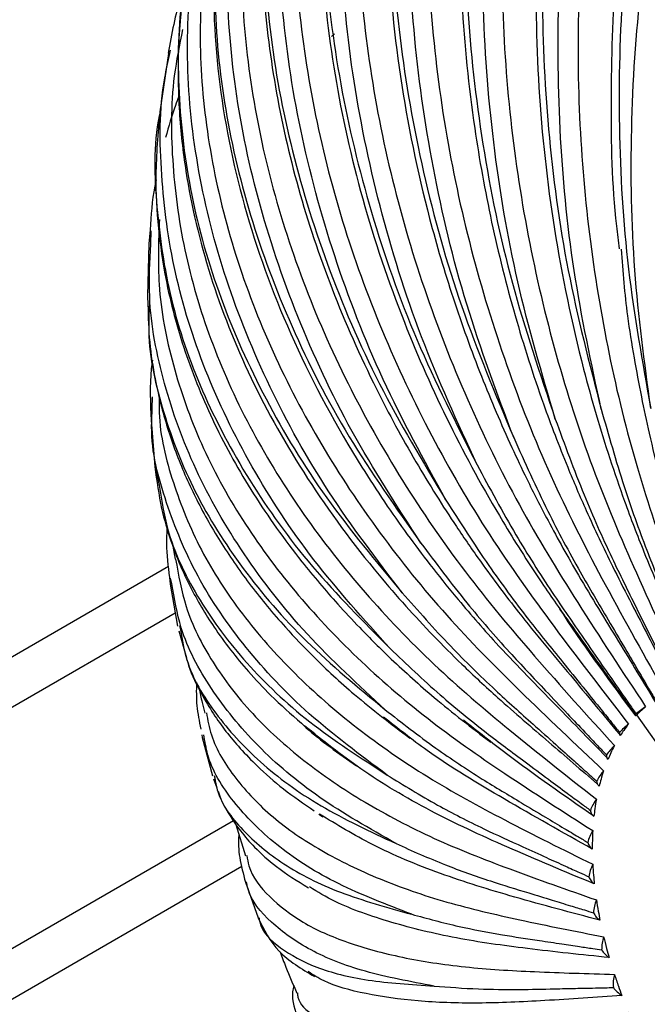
# Paper-space layout '_Isométrica' of a CAD drawing. Header units: millimetres. Extents: x -1033 to 124, y -743 to 515.
# Tile 20 of 44: x -858 to -820, y -506 to -446. Entities that reach past the tile are written whole.
import ezdxf

# ---------------------------------------------------------------- set-up
doc = ezdxf.new("R2010")
doc.units = ezdxf.units.MM

psp = doc.layouts.new('_Isométrica')

# ---------------------------------------------------------------- linework, layer by layer
at = {"color": 7, "linetype": 'Continuous', "lineweight": 25}
for p, q in [((-838.508, -447.101), (-838.688, -447.274)), ((-848.522, -448.311), (-848.48, -448.11)), ((-848.612, -448.297), (-849.129, -451.849)), ((-849.715, -459.033), (-849.802, -459.877)), ((-849.678, -459.884), (-849.66, -459.085)), ((-849.797, -459.881), (-849.875, -463.038)), ((-849.881, -463.042), (-849.854, -463.588)), ((-849.755, -463.041), (-849.767, -463.542)), ((-849.618, -470.597), (-849.583, -469.171)), ((-849.653, -470.599), (-849.425, -473.425)), ((-849.409, -473.424), (-849.178, -474.542)), ((-848.334, -478.246), (-848.202, -479.05)), ((-848.602, -479.495), (-1029.804, -584.101)), ((-848.543, -480.153), (-848.507, -480.557)), ((-848.502, -480.558), (-848.051, -483.108)), ((-848.399, -480.539), (-848.474, -480.19)), ((-1025.305, -584.547), (-848.193, -482.303)), ((-847.976, -483.394), (-847.509, -485.044)), ((-847.934, -483.087), (-847.881, -483.333)), ((-797.263, -520.915), (-820.145, -488.507)), ((-846.582, -489.711), (-846.554, -489.879)), ((-846.548, -489.882), (-845.925, -492.217)), ((-846.435, -489.852), (-846.465, -489.714)), ((-845.863, -492.401), (-845.664, -492.941)), ((-845.821, -492.189), (-845.791, -492.335)), ((-839.456, -494.536), (-839.223, -494.702)), ((-844.652, -494.955), (-1018.941, -595.57)), ((-844.509, -495.16), (-843.921, -497.078)), ((-1020.805, -599.69), (-844.15, -497.709)), ((-843.921, -498.674), (-843.154, -500.841))]:
    psp.add_line(p, q, dxfattribs=at)
for points, knots in [([(-822.302, -469.926), (-822.905, -467.128), (-824.11, -461.533), (-824.923, -452.886), (-824.985, -444.221), (-824.224, -435.631), (-822.673, -427.246), (-820.345, -419.184), (-817.275, -411.553), (-813.509, -404.466), (-809.096, -398.022), (-804.098, -392.307), (-798.578, -387.398), (-792.596, -383.355), (-786.252, -380.282), (-779.655, -378.131), (-775.135, -377.564), (-772.873, -377.28)], [0, 0, 0, 0, 0.066437, 0.132811, 0.199713, 0.26608, 0.332528, 0.399407, 0.465726, 0.532273, 0.599086, 0.665379, 0.732051, 0.799173, 0.866265, 0.933076, 1, 1, 1, 1]), ([(-762.422, -377.173), (-764.223, -377.129), (-768.239, -377.029), (-774.458, -378.103), (-780.982, -380.152), (-787.305, -383.234), (-793.314, -387.264), (-798.914, -392.185), (-804.013, -397.906), (-808.553, -404.352), (-812.481, -411.438), (-815.739, -419.066), (-818.284, -427.134), (-820.079, -435.52), (-821.102, -444.112), (-821.322, -452.786), (-820.805, -461.441), (-819.797, -467.066), (-819.294, -469.878)], [0, 0, 0, 0, 0.051132, 0.114035, 0.177298, 0.240987, 0.304648, 0.368043, 0.431544, 0.494483, 0.557596, 0.621016, 0.683924, 0.747146, 0.810473, 0.873371, 0.936711, 1, 1, 1, 1]), ([(-819.294, -469.878), (-819.669, -467.087), (-820.418, -461.507), (-820.571, -452.882), (-820.003, -444.239), (-818.651, -435.668), (-816.557, -427.302), (-813.743, -419.256), (-810.248, -411.64), (-806.126, -404.565), (-801.431, -398.13), (-796.228, -392.422), (-790.583, -387.516), (-784.558, -383.478), (-778.258, -380.392), (-771.778, -378.277), (-765.246, -377.275), (-760.446, -377.047), (-757.905, -377.462), (-757.492, -377.53)], [0, 0, 0, 0, 0.061562, 0.123065, 0.185058, 0.246554, 0.308126, 0.370098, 0.43155, 0.493213, 0.555123, 0.616552, 0.678331, 0.740528, 0.802696, 0.864605, 0.926617, 0.988081, 1, 1, 1, 1]), ([(-778.717, -377.977), (-779.853, -378.175), (-782.101, -378.566), (-785.189, -379.428), (-788.046, -380.387), (-790.726, -381.482), (-794.587, -383.328), (-799.498, -386.316), (-805.174, -390.955), (-810.301, -396.426), (-814.813, -402.65), (-818.653, -409.545), (-821.763, -417.008), (-824.101, -424.94), (-825.638, -433.222), (-826.35, -441.74), (-826.228, -450.377), (-825.277, -459.005), (-823.899, -465.623), (-822.628, -470.235), (-821.797, -472.915), (-820.837, -475.706), (-819.58, -478.981), (-818.001, -482.652), (-816.874, -485.33), (-816.326, -486.634)], [0, 0, 0, 0, 0.0286183, 0.0566188, 0.0820348, 0.1068198, 0.1310883, 0.1917096, 0.2521105, 0.312734, 0.3730776, 0.4333447, 0.494023, 0.5542926, 0.6145707, 0.6752012, 0.7354019, 0.7957294, 0.8562899, 0.8763067, 0.8959394, 0.9151892, 0.938406, 0.9700147, 1, 1, 1, 1]), ([(-778.674, -378.078), (-779.824, -378.232), (-783.262, -378.695), (-788.797, -380.565), (-795.168, -383.602), (-801.135, -387.642), (-806.615, -392.551), (-811.516, -398.259), (-815.784, -404.687), (-819.369, -411.75), (-822.218, -419.35), (-824.293, -427.386), (-825.565, -435.737), (-826.018, -444.29), (-825.63, -452.923), (-824.476, -461.535), (-823.026, -467.13), (-822.302, -469.926)], [0, 0, 0, 0, 0.034636, 0.103568, 0.172965, 0.242331, 0.311407, 0.380599, 0.449179, 0.517949, 0.587051, 0.655597, 0.724485, 0.793488, 0.862023, 0.931039, 1, 1, 1, 1]), ([(-771.01, -377.732), (-772.465, -377.827), (-775.86, -378.048), (-781.044, -379.288), (-786.446, -381.225), (-791.542, -383.796), (-796.407, -386.979), (-801.094, -390.846), (-805.573, -395.444), (-809.745, -400.757), (-813.515, -406.741), (-816.792, -413.323), (-819.498, -420.406), (-821.573, -427.87), (-822.981, -435.579), (-823.707, -443.392), (-823.763, -451.167), (-823.183, -458.773), (-822.014, -466.09), (-820.345, -473.038), (-818.07, -479.767), (-816.392, -484.171), (-815.517, -486.467)], [0, 0, 0, 0, 0.037544, 0.087579, 0.136104, 0.18296, 0.229816, 0.278342, 0.328376, 0.379718, 0.432124, 0.485319, 0.538999, 0.592843, 0.646527, 0.699729, 0.752146, 0.803501, 0.853552, 0.902095, 0.948971, 1, 1, 1, 1]), ([(-825.092, -470.522), (-825.908, -467.756), (-827.538, -462.228), (-828.968, -453.677), (-829.618, -445.104), (-829.408, -436.6), (-828.363, -428.294), (-826.49, -420.302), (-823.816, -412.733), (-820.382, -405.698), (-816.233, -399.295), (-811.425, -393.612), (-806.024, -388.711), (-800.073, -384.709), (-794.408, -381.846), (-790.631, -380.765), (-789.112, -380.33)], [0, 0, 0, 0, 0.0728944, 0.1457197, 0.2191249, 0.2919421, 0.3648488, 0.4382286, 0.5109935, 0.5840082, 0.6573153, 0.7300519, 0.8032048, 0.8768506, 0.9504639, 1, 1, 1, 1]), ([(-787.918, -380.435), (-788.103, -380.475), (-790.181, -380.929), (-793.915, -382.437), (-799.051, -384.951), (-803.887, -388.146), (-808.497, -391.996), (-812.839, -396.575), (-816.815, -401.857), (-820.327, -407.8), (-823.287, -414.333), (-825.619, -421.358), (-827.271, -428.756), (-828.213, -436.393), (-828.439, -444.128), (-827.971, -451.821), (-826.855, -459.344), (-825.144, -466.577), (-822.94, -473.442), (-820.122, -480.086), (-818.081, -484.434), (-817.016, -486.7)], [0, 0, 0, 0, 0.005161, 0.05807, 0.109158, 0.160246, 0.213155, 0.26771, 0.323689, 0.380829, 0.438828, 0.497357, 0.556065, 0.614598, 0.672606, 0.729757, 0.785751, 0.840323, 0.893252, 0.944362, 1, 1, 1, 1]), ([(-795.214, -382.234), (-796.363, -382.693), (-798.66, -383.611), (-801.766, -385.226), (-804.679, -386.964), (-808.275, -389.463), (-812.449, -393.003), (-816.942, -397.906), (-820.878, -403.412), (-824.217, -409.458), (-826.921, -415.979), (-828.958, -422.895), (-830.305, -430.124), (-830.95, -437.588), (-830.883, -445.199), (-830.173, -452.216), (-829.023, -458.568), (-827.618, -464.167), (-826.237, -468.473), (-825.108, -471.531), (-824.25, -473.699), (-823.111, -476.366), (-821.519, -479.72), (-819.622, -483.361), (-818.32, -485.911), (-817.705, -487.117)], [0, 0, 0, 0, 0.032804, 0.065618, 0.096666, 0.126748, 0.186193, 0.245883, 0.30534, 0.364637, 0.424295, 0.483815, 0.543066, 0.602604, 0.662172, 0.721394, 0.765718, 0.810321, 0.853195, 0.868652, 0.884517, 0.906276, 0.93467, 0.969104, 1, 1, 1, 1]), ([(-795.183, -382.258), (-795.44, -382.336), (-797.963, -383.107), (-802.41, -385.493), (-808.37, -389.433), (-813.731, -394.336), (-818.452, -399.988), (-822.469, -406.349), (-825.737, -413.324), (-828.209, -420.822), (-829.851, -428.739), (-830.641, -436.958), (-830.569, -445.367), (-829.619, -453.846), (-827.877, -462.297), (-826.02, -467.781), (-825.092, -470.522)], [0, 0, 0, 0, 0.008698, 0.08544, 0.162147, 0.238533, 0.315048, 0.390885, 0.466933, 0.543349, 0.619149, 0.695328, 0.771633, 0.847421, 0.923741, 1, 1, 1, 1]), ([(-803.525, -386.487), (-804.304, -386.862), (-806.79, -388.059), (-810.703, -390.745), (-815.255, -394.545), (-819.469, -399.083), (-823.267, -404.295), (-826.544, -410.15), (-829.214, -416.574), (-831.206, -423.47), (-832.471, -430.722), (-832.987, -438.198), (-832.757, -445.76), (-831.812, -453.273), (-830.205, -460.61), (-828.002, -467.657), (-825.309, -474.338), (-821.995, -480.794), (-819.622, -485.017), (-818.385, -487.218)], [0, 0, 0, 0, 0.02553, 0.081414, 0.139289, 0.198965, 0.260199, 0.322703, 0.386148, 0.450171, 0.514391, 0.578418, 0.641871, 0.704388, 0.765638, 0.825333, 0.883231, 0.939138, 1, 1, 1, 1]), ([(-827.621, -471.655), (-828.631, -468.963), (-830.649, -463.582), (-832.642, -455.243), (-833.828, -446.873), (-834.121, -438.559), (-833.538, -430.428), (-832.08, -422.593), (-829.767, -415.161), (-826.636, -408.239), (-822.726, -401.932), (-818.101, -396.296), (-812.773, -391.506), (-808.499, -388.366), (-805.882, -387.136), (-805.416, -386.917)], [0, 0, 0, 0, 0.081646, 0.163214, 0.245432, 0.326991, 0.408651, 0.49084, 0.572341, 0.654121, 0.736229, 0.817698, 0.899633, 0.982121, 1, 1, 1, 1]), ([(-810.742, -389.933), (-811.779, -390.627), (-813.662, -391.887), (-816.024, -393.804), (-817.852, -395.433), (-819.351, -396.886), (-820.71, -398.312), (-822.834, -400.721), (-825.541, -404.301), (-828.856, -409.858), (-831.777, -416.505), (-834.003, -424.298), (-835.238, -432.519), (-835.462, -441.023), (-834.673, -449.685), (-833.15, -457.096), (-831.354, -463.17), (-829.673, -467.817), (-828.113, -471.469), (-826.731, -474.382), (-825.406, -476.984), (-823.558, -480.291), (-821.314, -483.927), (-819.76, -486.494), (-819.019, -487.719)], [0, 0, 0, 0, 0.036947, 0.067132, 0.090668, 0.110902, 0.130808, 0.150402, 0.208088, 0.265452, 0.342099, 0.419015, 0.495415, 0.572227, 0.648845, 0.725218, 0.768263, 0.811232, 0.851003, 0.868771, 0.892644, 0.924589, 0.964029, 1, 1, 1, 1]), ([(-810.9, -390.174), (-812.22, -391.021), (-815.53, -393.147), (-820.141, -397.518), (-824.714, -403.064), (-828.501, -409.312), (-831.485, -416.137), (-833.617, -423.458), (-834.87, -431.172), (-835.226, -439.163), (-834.681, -447.326), (-833.227, -455.542), (-830.956, -463.717), (-828.733, -469.009), (-827.622, -471.655)], [0, 0, 0, 0, 0.0569958, 0.1429688, 0.229086, 0.314441, 0.4000328, 0.4860389, 0.5713517, 0.6570909, 0.7429723, 0.8282723, 0.9141708, 1, 1, 1, 1]), ([(-829.849, -473.307), (-831.031, -470.728), (-833.394, -465.572), (-835.886, -457.56), (-837.55, -449.501), (-838.289, -441.479), (-838.117, -433.615), (-837.027, -426.021), (-835.034, -418.8), (-832.177, -412.049), (-828.464, -405.897), (-824.432, -400.783), (-821.354, -398.096), (-820.038, -396.947)], [0, 0, 0, 0, 0.092933, 0.185779, 0.279363, 0.372198, 0.465148, 0.5587, 0.651468, 0.744555, 0.838015, 0.930747, 1, 1, 1, 1]), ([(-819.886, -397.466), (-820.304, -397.811), (-822.273, -399.439), (-825.337, -402.952), (-829.005, -408.027), (-832.065, -413.756), (-834.48, -420.009), (-836.169, -426.708), (-837.091, -433.736), (-837.229, -440.965), (-836.594, -448.263), (-835.224, -455.499), (-833.182, -462.552), (-830.54, -469.313), (-827.414, -475.711), (-823.659, -481.88), (-820.991, -485.91), (-819.601, -488.011)], [0, 0, 0, 0, 0.0183002, 0.0863645, 0.1562063, 0.2274964, 0.2998591, 0.3728819, 0.4461291, 0.5191569, 0.5915295, 0.6628341, 0.7326943, 0.8007805, 0.8668167, 0.9305832, 1, 1, 1, 1]), ([(-824.912, -401.376), (-825.659, -402.156), (-827.141, -403.703), (-828.972, -406.036), (-830.512, -408.186), (-831.807, -410.208), (-833.34, -412.874), (-835.01, -416.305), (-836.929, -421.348), (-838.508, -427.435), (-839.422, -434.621), (-839.463, -442.034), (-838.628, -449.58), (-836.932, -457.16), (-834.533, -464.275), (-831.619, -470.83), (-829.111, -475.42), (-827.151, -478.599), (-825.79, -480.692), (-824.027, -483.192), (-822.121, -485.86), (-820.815, -487.696), (-820.231, -488.516)], [0, 0, 0, 0, 0.0363027, 0.0720796, 0.100944, 0.1284523, 0.1553068, 0.2072498, 0.2593869, 0.3385566, 0.4171674, 0.4960143, 0.5750724, 0.6536042, 0.7324148, 0.7987999, 0.8639249, 0.8837817, 0.9062738, 0.9356014, 0.9712147, 1, 1, 1, 1]), ([(-824.862, -401.388), (-825.128, -401.628), (-827.131, -403.435), (-830.15, -407.493), (-833.799, -413.514), (-836.519, -420.148), (-838.359, -427.215), (-839.271, -434.646), (-839.248, -442.32), (-838.291, -450.136), (-836.396, -457.983), (-833.664, -465.771), (-831.12, -470.796), (-829.849, -473.307)], [0, 0, 0, 0, 0.015146, 0.114107, 0.212192, 0.31055, 0.409384, 0.50742, 0.605947, 0.704638, 0.80266, 0.90137, 1, 1, 1, 1]), ([(-831.74, -475.453), (-833.071, -473.024), (-835.729, -468.168), (-838.65, -460.59), (-840.723, -452.946), (-841.846, -445.312), (-842.027, -437.805), (-841.25, -430.533), (-839.546, -423.581), (-836.872, -417.104), (-834.251, -412.32), (-832.266, -409.941), (-831.76, -409.336)], [0, 0, 0, 0, 0.106827, 0.213553, 0.321128, 0.427842, 0.534687, 0.642226, 0.748863, 0.855866, 0.963298, 1, 1, 1, 1]), ([(-830.836, -408.869), (-831.855, -410.24), (-834.108, -413.271), (-836.798, -418.562), (-839.004, -424.583), (-840.43, -431.022), (-841.058, -437.751), (-840.871, -444.651), (-839.888, -451.597), (-838.153, -458.464), (-835.737, -465.139), (-832.72, -471.519), (-829.221, -477.54), (-825.087, -483.326), (-822.167, -487.1), (-820.645, -489.067)], [0, 0, 0, 0, 0.065185, 0.144165, 0.224334, 0.305234, 0.386382, 0.467288, 0.547467, 0.626463, 0.70386, 0.77929, 0.85245, 0.923095, 1, 1, 1, 1]), ([(-835.867, -415.201), (-836.64, -416.45), (-838.603, -419.619), (-840.748, -425.296), (-842.363, -432.035), (-842.983, -439.106), (-842.644, -446.376), (-841.341, -453.754), (-839.077, -461.132), (-835.958, -468.428), (-833.146, -473.112), (-831.74, -475.453)], [0, 0, 0, 0, 0.075121, 0.190592, 0.306621, 0.421716, 0.537386, 0.653247, 0.768324, 0.884209, 1, 1, 1, 1]), ([(-838.172, -419.212), (-838.217, -419.298), (-838.63, -420.097), (-839.262, -421.586), (-840.096, -423.701), (-840.796, -425.804), (-841.397, -427.921), (-841.897, -430.058), (-842.526, -433.416), (-843.014, -438.086), (-842.955, -444.146), (-842.218, -450.302), (-840.813, -456.487), (-838.758, -462.639), (-836.628, -467.448), (-834.818, -470.926), (-833.603, -473.083), (-832.367, -475.123), (-831.05, -477.16), (-829.404, -479.541), (-827.129, -482.579), (-824.239, -486.018), (-822.191, -488.485), (-821.2, -489.678)], [0, 0, 0, 0, 0.004126, 0.038176, 0.070534, 0.102289, 0.133615, 0.164809, 0.195881, 0.278416, 0.361053, 0.444215, 0.526802, 0.60924, 0.692146, 0.723295, 0.753865, 0.782759, 0.809963, 0.841485, 0.886703, 0.945177, 1, 1, 1, 1]), ([(-838.917, -421.33), (-839.487, -422.377), (-841.026, -425.202), (-842.686, -430.242), (-843.929, -436.339), (-844.307, -442.704), (-843.856, -449.198), (-842.587, -455.71), (-840.554, -462.121), (-837.832, -468.33), (-834.506, -474.241), (-830.703, -479.796), (-826.258, -485.109), (-823.13, -488.568), (-821.5, -490.371)], [0, 0, 0, 0, 0.05229, 0.141065, 0.23065, 0.32051, 0.4101, 0.498887, 0.586364, 0.672069, 0.755597, 0.83661, 0.914839, 1, 1, 1, 1]), ([(-833.265, -478.059), (-834.717, -475.815), (-837.618, -471.328), (-840.891, -464.286), (-843.299, -457.154), (-844.738, -449.998), (-845.201, -442.935), (-844.706, -436.045), (-843.144, -429.485), (-841.611, -424.993), (-840.343, -422.858), (-840.208, -422.629)], [0, 0, 0, 0, 0.122975, 0.245834, 0.369671, 0.492516, 0.615512, 0.739307, 0.862063, 0.985242, 1, 1, 1, 1]), ([(-842.436, -427.312), (-843.077, -428.98), (-844.373, -432.349), (-845.414, -437.299), (-846.01, -443.271), (-845.694, -450.181), (-844.053, -458.048), (-841.147, -465.874), (-838.018, -471.684), (-835.511, -475.531), (-834.128, -477.501), (-832.684, -479.424), (-830.911, -481.63), (-828.475, -484.432), (-825.328, -487.637), (-823.074, -489.952), (-821.972, -491.084)], [0, 0, 0, 0, 0.079653, 0.1608763, 0.2386164, 0.3551537, 0.4721836, 0.5884022, 0.7052813, 0.7384327, 0.7698951, 0.7994557, 0.8316992, 0.8787243, 0.9407009, 1, 1, 1, 1]), ([(-842.353, -427.322), (-842.939, -428.706), (-844.371, -432.084), (-845.529, -437.857), (-845.958, -444.479), (-845.358, -451.27), (-843.784, -458.121), (-841.227, -464.937), (-837.801, -471.645), (-834.777, -475.922), (-833.265, -478.059)], [0, 0, 0, 0, 0.090435, 0.220823, 0.350159, 0.480142, 0.61034, 0.739657, 0.869881, 1, 1, 1, 1]), ([(-844.913, -435.481), (-845.08, -435.945), (-845.902, -438.229), (-846.552, -442.599), (-846.804, -448.511), (-846.134, -454.535), (-844.651, -460.535), (-842.389, -466.414), (-839.433, -472.074), (-835.871, -477.434), (-831.834, -482.444), (-827.153, -487.202), (-823.867, -490.29), (-822.154, -491.9)], [0, 0, 0, 0, 0.025911, 0.127506, 0.229413, 0.331015, 0.431705, 0.530909, 0.628104, 0.722831, 0.814705, 0.903422, 1, 1, 1, 1]), ([(-821.185, -460.173), (-821.245, -459.713), (-821.631, -456.752), (-821.75, -451.13), (-821.528, -443.35), (-820.795, -438.191), (-820.425, -435.592)], [0, 0, 0, 0, 0.056708, 0.365313, 0.680297, 1, 1, 1, 1]), ([(-834.4, -481.083), (-835.944, -479.056), (-839.031, -475.004), (-842.571, -468.591), (-845.238, -462.058), (-846.91, -455.467), (-847.621, -448.91), (-847.223, -442.522), (-846.514, -438.127), (-845.669, -436.001), (-845.597, -435.821)], [0, 0, 0, 0, 0.1407928, 0.2814521, 0.4232317, 0.5638753, 0.704692, 0.8464224, 0.986965, 1, 1, 1, 1]), ([(-847.059, -441.448), (-847.306, -442.493), (-848.018, -445.498), (-848.096, -450.696), (-847.362, -456.92), (-845.577, -463.17), (-842.813, -469.34), (-839.165, -475.372), (-835.988, -479.18), (-834.4, -481.083)], [0, 0, 0, 0, 0.081399, 0.233878, 0.38712, 0.540615, 0.693072, 0.846598, 1, 1, 1, 1]), ([(-847.641, -444.154), (-847.713, -444.373), (-848.156, -445.716), (-848.407, -447.118), (-848.617, -448.291)], [0, 0, 0, 0, 0.1629014, 1, 1, 1, 1]), ([(-847.733, -444.905), (-847.785, -445.295), (-847.93, -446.386), (-848.009, -448.081), (-848.031, -450.001), (-847.956, -451.839), (-847.798, -453.657), (-847.356, -456.973), (-846.217, -461.799), (-843.73, -468.064), (-840.293, -474.176), (-836.914, -478.75), (-834.205, -481.883), (-832.525, -483.688), (-830.666, -485.552), (-828.335, -487.717), (-825.529, -490.113), (-823.512, -491.862), (-822.532, -492.714)], [0, 0, 0, 0, 0.022901, 0.064269, 0.101361, 0.13772, 0.173396, 0.208901, 0.333462, 0.457091, 0.580936, 0.705195, 0.746249, 0.786509, 0.82598, 0.873671, 0.938541, 1, 1, 1, 1]), ([(-847.747, -446.843), (-847.938, -447.782), (-848.487, -450.485), (-848.445, -455.099), (-847.685, -460.574), (-846.042, -466), (-843.629, -471.273), (-840.514, -476.313), (-836.793, -481.049), (-832.599, -485.441), (-827.758, -489.572), (-824.364, -492.241), (-822.596, -493.631)], [0, 0, 0, 0, 0.058464, 0.168435, 0.278077, 0.386735, 0.493789, 0.598675, 0.700898, 0.800043, 0.89578, 1, 1, 1, 1]), ([(-835.126, -484.478), (-836.733, -482.697), (-839.944, -479.136), (-843.668, -473.434), (-846.501, -467.582), (-848.358, -461.623), (-849.134, -455.669), (-849.174, -451.198), (-848.632, -448.799), (-848.522, -448.311)], [0, 0, 0, 0, 0.159522, 0.318893, 0.479533, 0.638886, 0.798435, 0.959019, 1, 1, 1, 1]), ([(-847.979, -450.917), (-848.047, -451.096), (-848.359, -451.906), (-848.597, -452.749), (-848.782, -453.405)], [0, 0, 0, 0, 0.221035, 1, 1, 1, 1]), ([(-849.133, -451.938), (-849.143, -451.987), (-849.543, -453.844), (-849.399, -457.64), (-848.613, -463.241), (-846.696, -468.82), (-843.809, -474.271), (-840.029, -479.55), (-836.76, -482.836), (-835.126, -484.478)], [0, 0, 0, 0, 0.004447, 0.169699, 0.335778, 0.502132, 0.66736, 0.833747, 1, 1, 1, 1]), ([(-849.135, -451.848), (-849.244, -453.153), (-849.449, -455.598), (-849.263, -458.886), (-848.749, -462.465), (-847.69, -466.441), (-845.901, -470.821), (-843.526, -475.089), (-841.246, -478.295), (-839.436, -480.503), (-838.27, -481.835), (-836.837, -483.372), (-834.91, -485.284), (-832.304, -487.641), (-830.183, -489.276), (-829.021, -490.171)], [0, 0, 0, 0, 0.090652, 0.169855, 0.245263, 0.356008, 0.465895, 0.575531, 0.685088, 0.720857, 0.755874, 0.795662, 0.849509, 0.91756, 1, 1, 1, 1]), ([(-849.355, -455.977), (-849.385, -456.11), (-849.61, -457.113), (-849.666, -458.141), (-849.715, -459.033)], [0, 0, 0, 0, 0.131695, 1, 1, 1, 1]), ([(-849.16, -458.398), (-849.208, -459.712), (-849.317, -462.654), (-848.438, -467.226), (-846.751, -472.014), (-844.252, -476.622), (-841.06, -480.98), (-837.258, -485.029), (-832.984, -488.741), (-828.062, -492.181), (-824.615, -494.387), (-822.818, -495.538)], [0, 0, 0, 0, 0.096184, 0.215352, 0.333451, 0.449807, 0.563806, 0.67491, 0.782669, 0.886724, 1, 1, 1, 1]), ([(-835.433, -488.191), (-837.071, -486.68), (-840.346, -483.659), (-844.157, -478.742), (-847.092, -473.636), (-848.978, -468.382), (-849.885, -463.771), (-849.734, -460.946), (-849.678, -459.884)], [0, 0, 0, 0, 0.178328, 0.356487, 0.536064, 0.714203, 0.892561, 1, 1, 1, 1]), ([(-821.088, -460.202), (-820.987, -461.559), (-820.821, -463.777), (-820.321, -466.75), (-819.883, -469.129), (-819.365, -471.542), (-818.67, -474.396), (-817.636, -478.055), (-816.224, -482.19), (-815.239, -485.144), (-814.764, -486.566)], [0, 0, 0, 0, 0.146905, 0.240117, 0.328182, 0.411185, 0.510674, 0.651659, 0.832343, 1, 1, 1, 1]), ([(-849.854, -463.588), (-849.834, -464.345), (-849.794, -465.867), (-849.462, -467.94), (-849.063, -469.721), (-848.622, -471.243), (-848.117, -472.681), (-847.54, -474.078), (-846.892, -475.444), (-846.171, -476.788), (-845.377, -478.112), (-844.515, -479.408), (-843.595, -480.669), (-842.596, -481.923), (-841.355, -483.355), (-839.626, -485.167), (-837.173, -487.454), (-835.084, -489.047), (-833.931, -489.926)], [0, 0, 0, 0, 0.075423, 0.151799, 0.211257, 0.264548, 0.31674, 0.367692, 0.417975, 0.468169, 0.51833, 0.5682, 0.617186, 0.665315, 0.716891, 0.789339, 0.883849, 1, 1, 1, 1]), ([(-849.767, -463.542), (-849.791, -464.088), (-849.89, -466.292), (-849.014, -470.137), (-847.142, -474.981), (-844.195, -479.652), (-840.379, -484.113), (-837.081, -486.832), (-835.433, -488.191)], [0, 0, 0, 0, 0.061912, 0.249551, 0.4375, 0.624177, 0.812165, 1, 1, 1, 1]), ([(-849.583, -466.938), (-849.607, -467.116), (-849.769, -468.318), (-849.709, -469.55), (-849.659, -470.598)], [0, 0, 0, 0, 0.14865, 1, 1, 1, 1]), ([(-849.167, -469.101), (-849.174, -469.443), (-849.21, -471.222), (-848.41, -474.379), (-846.758, -478.486), (-844.25, -482.378), (-841.06, -486.002), (-837.258, -489.311), (-832.984, -492.291), (-828.062, -494.987), (-824.615, -496.697), (-822.818, -497.588)], [0, 0, 0, 0, 0.0303715, 0.158217, 0.2849153, 0.4097438, 0.5320439, 0.6512384, 0.766844, 0.8784761, 1, 1, 1, 1]), ([(-822.302, -469.926), (-821.856, -471.497), (-821.033, -474.398), (-819.648, -478.262), (-818.468, -481.156), (-817.609, -483.277), (-817.014, -484.738), (-816.571, -485.827), (-816.325, -486.428), (-816.228, -486.666)], [0, 0, 0, 0, 0.272344, 0.503116, 0.689512, 0.801165, 0.890131, 0.956409, 1, 1, 1, 1]), ([(-835.315, -492.162), (-836.953, -490.942), (-840.228, -488.503), (-844.036, -484.429), (-846.984, -480.129), (-848.819, -475.624), (-849.678, -472.422), (-849.623, -470.73), (-849.618, -470.597)], [0, 0, 0, 0, 0.196431, 0.392676, 0.590484, 0.786707, 0.983171, 1, 1, 1, 1]), ([(-825.092, -470.522), (-824.527, -472.067), (-823.483, -474.921), (-821.793, -478.72), (-820.379, -481.564), (-819.349, -483.648), (-818.636, -485.084), (-818.104, -486.154), (-817.81, -486.745), (-817.693, -486.979)], [0, 0, 0, 0, 0.272344, 0.503117, 0.689512, 0.801165, 0.890131, 0.95641, 1, 1, 1, 1]), ([(-827.621, -471.655), (-826.948, -473.151), (-825.703, -475.915), (-823.737, -479.59), (-822.111, -482.34), (-820.925, -484.354), (-820.105, -485.743), (-819.494, -486.776), (-819.156, -487.347), (-819.022, -487.574)], [0, 0, 0, 0, 0.272344, 0.503116, 0.689511, 0.801165, 0.890131, 0.956409, 1, 1, 1, 1]), ([(-829.849, -473.307), (-829.08, -474.733), (-827.659, -477.366), (-825.449, -480.86), (-823.636, -483.471), (-822.314, -485.384), (-821.399, -486.703), (-820.718, -487.684), (-820.341, -488.227), (-820.191, -488.442)], [0, 0, 0, 0, 0.272343, 0.503115, 0.68951, 0.801164, 0.89013, 0.956409, 1, 1, 1, 1]), ([(-849.43, -473.425), (-849.316, -474.276), (-849.11, -475.82), (-848.519, -477.812), (-847.929, -479.363), (-847.306, -480.699), (-846.616, -481.958), (-845.805, -483.243), (-844.859, -484.549), (-843.715, -485.924), (-842.33, -487.416), (-841.163, -488.452), (-840.529, -489.015)], [0, 0, 0, 0, 0.142144, 0.25798, 0.348595, 0.431932, 0.513289, 0.592805, 0.686002, 0.77695, 0.878812, 1, 1, 1, 1]), ([(-849.178, -474.542), (-849.018, -475.521), (-848.626, -477.92), (-846.837, -481.555), (-843.983, -485.399), (-840.206, -488.989), (-836.945, -491.105), (-835.315, -492.162)], [0, 0, 0, 0, 0.147437, 0.36096, 0.573039, 0.786606, 1, 1, 1, 1]), ([(-831.74, -475.453), (-830.89, -476.787), (-829.319, -479.25), (-826.902, -482.51), (-824.931, -484.94), (-823.492, -486.722), (-822.498, -487.949), (-821.757, -488.864), (-821.347, -489.368), (-821.184, -489.569)], [0, 0, 0, 0, 0.272344, 0.503117, 0.689512, 0.801165, 0.890131, 0.95641, 1, 1, 1, 1]), ([(-848.689, -477.11), (-848.709, -477.436), (-848.77, -478.444), (-848.635, -479.463), (-848.543, -480.153)], [0, 0, 0, 0, 0.322597, 1, 1, 1, 1]), ([(-833.265, -478.059), (-832.35, -479.281), (-830.658, -481.538), (-828.074, -484.512), (-825.975, -486.725), (-824.443, -488.346), (-823.384, -489.463), (-822.595, -490.295), (-822.158, -490.755), (-821.985, -490.937)], [0, 0, 0, 0, 0.272344, 0.503116, 0.689511, 0.801165, 0.890131, 0.956409, 1, 1, 1, 1]), ([(-848.168, -479.045), (-848, -480.008), (-847.623, -482.163), (-846.028, -485.309), (-843.633, -488.449), (-840.513, -491.298), (-836.794, -493.828), (-832.599, -496.036), (-827.758, -497.948), (-824.364, -499.134), (-822.596, -499.752)], [0, 0, 0, 0, 0.108458, 0.242646, 0.374853, 0.504383, 0.630623, 0.753062, 0.871293, 1, 1, 1, 1]), ([(-834.774, -496.329), (-836.38, -495.416), (-839.59, -493.591), (-843.32, -490.407), (-846.127, -486.951), (-847.877, -483.642), (-848.248, -481.439), (-848.399, -480.539)], [0, 0, 0, 0, 0.212999, 0.425796, 0.640288, 0.853061, 1, 1, 1, 1]), ([(-834.4, -481.083), (-833.435, -482.175), (-831.654, -484.193), (-828.946, -486.837), (-826.752, -488.795), (-825.15, -490.231), (-824.043, -491.22), (-823.218, -491.957), (-822.762, -492.364), (-822.581, -492.525)], [0, 0, 0, 0, 0.272344, 0.503116, 0.689511, 0.801165, 0.890131, 0.956409, 1, 1, 1, 1]), ([(-820.203, -488.566), (-821.697, -486.55), (-823.286, -484.406), (-824.733, -482.185), (-824.819, -482.052)], [0, 0, 0, 0, 0.9404, 1, 1, 1, 1]), ([(-847.881, -483.333), (-847.775, -483.946), (-847.467, -485.73), (-845.864, -488.44), (-843.155, -491.421), (-839.518, -494.101), (-836.355, -495.587), (-834.774, -496.329)], [0, 0, 0, 0, 0.115656, 0.337139, 0.557123, 0.778651, 1, 1, 1, 1]), ([(-835.126, -484.478), (-834.131, -485.425), (-832.292, -487.174), (-829.505, -489.446), (-827.249, -491.12), (-825.603, -492.347), (-824.465, -493.193), (-823.617, -493.822), (-823.148, -494.17), (-822.962, -494.308)], [0, 0, 0, 0, 0.272344, 0.503117, 0.689512, 0.801165, 0.890131, 0.95641, 1, 1, 1, 1]), ([(-847.47, -485.181), (-847.441, -485.288), (-847.243, -486.02), (-846.666, -487.119), (-845.911, -488.421), (-845.126, -489.513), (-844.244, -490.567), (-843.12, -491.717), (-841.666, -493.025), (-840.383, -493.897), (-839.742, -494.333)], [0, 0, 0, 0, 0.028778, 0.196119, 0.319871, 0.435974, 0.551959, 0.674525, 0.837138, 1, 1, 1, 1]), ([(-846.905, -486.54), (-846.914, -487.009), (-846.93, -487.942), (-846.736, -488.893), (-846.64, -489.366)], [0, 0, 0, 0, 0.502386, 1, 1, 1, 1]), ([(-846.746, -486.888), (-846.688, -487.176), (-846.585, -487.683), (-846.452, -488.181), (-846.395, -488.396)], [0, 0, 0, 0, 0.5674331, 1, 1, 1, 1]), ([(-835.433, -488.191), (-834.424, -488.978), (-832.561, -490.433), (-829.74, -492.299), (-827.459, -493.662), (-825.794, -494.661), (-824.644, -495.35), (-823.786, -495.862), (-823.311, -496.145), (-823.123, -496.257)], [0, 0, 0, 0, 0.272344, 0.503116, 0.689511, 0.801165, 0.890131, 0.956409, 1, 1, 1, 1]), ([(-819.601, -488.011), (-819.708, -488.085), (-819.923, -488.232), (-820.102, -488.372), (-820.191, -488.442)], [0, 0, 0, 0, 0.499434, 1, 1, 1, 1]), ([(-819.601, -488.011), (-819.706, -488.1), (-819.893, -488.257), (-820.068, -488.431), (-820.145, -488.507)], [0, 0, 0, 0, 0.563063, 1, 1, 1, 1]), ([(-846.3, -488.372), (-846.216, -488.826), (-845.955, -490.241), (-844.622, -492.378), (-842.397, -494.741), (-839.431, -496.785), (-835.872, -498.508), (-831.834, -499.917), (-827.153, -501.015), (-823.867, -501.658), (-822.154, -501.993)], [0, 0, 0, 0, 0.066342, 0.206869, 0.345322, 0.48097, 0.613174, 0.741397, 0.865213, 1, 1, 1, 1]), ([(-822.846, -496.661), (-824.641, -495.651), (-828.084, -493.712), (-832.453, -491.092), (-834.665, -489.326), (-835.527, -488.638)], [0, 0, 0, 0, 0.399183, 0.765873, 1, 1, 1, 1]), ([(-822.747, -494.671), (-824.55, -493.419), (-827.281, -491.523), (-829.808, -489.515), (-830.667, -488.833)], [0, 0, 0, 0, 0.660229, 1, 1, 1, 1]), ([(-820.191, -488.442), (-820.211, -488.473), (-820.251, -488.535), (-820.219, -488.556), (-820.203, -488.566)], [0, 0, 0, 0, 0.49956, 1, 1, 1, 1]), ([(-820.145, -488.507), (-820.156, -488.518), (-820.175, -488.538), (-820.194, -488.558), (-820.203, -488.566)], [0, 0, 0, 0, 0.559645, 1, 1, 1, 1]), ([(-840.529, -489.015), (-840.439, -489.098), (-839.461, -490.004), (-838.266, -490.842), (-837.181, -491.603)], [0, 0, 0, 0, 0.091492, 1, 1, 1, 1]), ([(-822.722, -498.778), (-824.507, -498.038), (-827.933, -496.617), (-832.809, -494.348), (-836.958, -491.888), (-839.234, -490.052), (-840.334, -489.165)], [0, 0, 0, 0, 0.265876, 0.51011, 0.763037, 1, 1, 1, 1]), ([(-820.645, -489.067), (-820.744, -489.152), (-820.944, -489.321), (-821.104, -489.486), (-821.184, -489.569)], [0, 0, 0, 0, 0.499434, 1, 1, 1, 1]), ([(-820.645, -489.067), (-820.741, -489.191), (-820.915, -489.414), (-821.074, -489.655), (-821.144, -489.762)], [0, 0, 0, 0, 0.556918, 1, 1, 1, 1]), ([(-833.819, -500.627), (-835.362, -500.032), (-838.446, -498.842), (-841.999, -496.582), (-844.613, -493.997), (-846.099, -491.732), (-846.361, -490.266), (-846.435, -489.852)], [0, 0, 0, 0, 0.227364, 0.454512, 0.683469, 0.910592, 1, 1, 1, 1]), ([(-821.184, -489.569), (-821.195, -489.612), (-821.216, -489.7), (-821.168, -489.741), (-821.144, -489.762)], [0, 0, 0, 0, 0.49956, 1, 1, 1, 1]), ([(-821.5, -490.371), (-821.591, -490.465), (-821.774, -490.655), (-821.915, -490.843), (-821.985, -490.937)], [0, 0, 0, 0, 0.499434, 1, 1, 1, 1]), ([(-821.5, -490.371), (-821.577, -490.519), (-821.714, -490.785), (-821.835, -491.068), (-821.889, -491.194)], [0, 0, 0, 0, 0.557516, 1, 1, 1, 1]), ([(-821.985, -490.937), (-821.986, -490.992), (-821.986, -491.103), (-821.921, -491.163), (-821.889, -491.194)], [0, 0, 0, 0, 0.49956, 1, 1, 1, 1]), ([(-822.154, -491.9), (-822.236, -492.004), (-822.402, -492.211), (-822.521, -492.42), (-822.581, -492.525)], [0, 0, 0, 0, 0.499434, 1, 1, 1, 1]), ([(-822.154, -491.9), (-822.209, -492.071), (-822.308, -492.376), (-822.39, -492.697), (-822.426, -492.839)], [0, 0, 0, 0, 0.558092, 1, 1, 1, 1]), ([(-845.791, -492.335), (-845.748, -492.581), (-845.547, -493.743), (-844.204, -495.525), (-841.735, -497.624), (-838.322, -499.369), (-835.32, -500.208), (-833.819, -500.627)], [0, 0, 0, 0, 0.063211, 0.297829, 0.530859, 0.765524, 1, 1, 1, 1]), ([(-835.315, -492.162), (-834.311, -492.779), (-832.457, -493.919), (-829.649, -495.351), (-827.378, -496.381), (-825.721, -497.137), (-824.575, -497.657), (-823.721, -498.044), (-823.249, -498.258), (-823.061, -498.343)], [0, 0, 0, 0, 0.272344, 0.503116, 0.689512, 0.801165, 0.890131, 0.956409, 1, 1, 1, 1]), ([(-822.581, -492.525), (-822.571, -492.591), (-822.55, -492.722), (-822.467, -492.8), (-822.426, -492.839)], [0, 0, 0, 0, 0.49956, 1, 1, 1, 1]), ([(-845.591, -493.14), (-845.535, -493.301), (-845.337, -493.871), (-844.854, -494.685), (-844.213, -495.619), (-843.318, -496.635), (-842.001, -497.829), (-840.771, -498.597), (-840.097, -499.018)], [0, 0, 0, 0, 0.06259, 0.221666, 0.360353, 0.529328, 0.742437, 1, 1, 1, 1]), ([(-822.596, -493.631), (-822.669, -493.743), (-822.816, -493.966), (-822.914, -494.194), (-822.962, -494.308)], [0, 0, 0, 0, 0.499434, 1, 1, 1, 1]), ([(-822.596, -493.631), (-822.628, -493.822), (-822.687, -494.162), (-822.728, -494.515), (-822.747, -494.671)], [0, 0, 0, 0, 0.558653, 1, 1, 1, 1]), ([(-822.962, -494.308), (-822.941, -494.383), (-822.899, -494.532), (-822.797, -494.624), (-822.747, -494.671)], [0, 0, 0, 0, 0.49956, 1, 1, 1, 1]), ([(-822.377, -500.989), (-824.119, -500.528), (-827.461, -499.643), (-832.211, -498.175), (-836.209, -496.496), (-838.38, -495.174), (-839.416, -494.543)], [0, 0, 0, 0, 0.267533, 0.513289, 0.767792, 1, 1, 1, 1]), ([(-844.323, -495.766), (-844.325, -495.782), (-844.375, -496.255), (-844.324, -497.163), (-844.06, -498.165), (-843.928, -498.671)], [0, 0, 0, 0, 0.017351, 0.50444, 1, 1, 1, 1]), ([(-822.818, -495.538), (-822.882, -495.656), (-823.011, -495.893), (-823.086, -496.136), (-823.123, -496.257)], [0, 0, 0, 0, 0.499434, 1, 1, 1, 1]), ([(-822.818, -495.538), (-822.828, -495.744), (-822.845, -496.114), (-822.846, -496.494), (-822.846, -496.661)], [0, 0, 0, 0, 0.559202, 1, 1, 1, 1]), ([(-834.774, -496.329), (-833.793, -496.768), (-831.982, -497.578), (-829.234, -498.554), (-827.008, -499.234), (-825.384, -499.734), (-824.261, -500.078), (-823.424, -500.334), (-822.961, -500.475), (-822.777, -500.531)], [0, 0, 0, 0, 0.272344, 0.503117, 0.689512, 0.801165, 0.890131, 0.95641, 1, 1, 1, 1]), ([(-823.123, -496.257), (-823.091, -496.34), (-823.026, -496.504), (-822.906, -496.609), (-822.846, -496.661)], [0, 0, 0, 0, 0.49956, 1, 1, 1, 1]), ([(-843.846, -497.055), (-843.81, -497.265), (-843.652, -498.201), (-842.549, -499.58), (-840.564, -501.152), (-837.83, -502.377), (-834.507, -503.277), (-830.702, -503.871), (-826.258, -504.142), (-823.13, -504.231), (-821.5, -504.277)], [0, 0, 0, 0, 0.041738, 0.185967, 0.328069, 0.467292, 0.60298, 0.734582, 0.861661, 1, 1, 1, 1]), ([(-822.818, -497.588), (-822.873, -497.712), (-822.982, -497.96), (-823.035, -498.215), (-823.061, -498.343)], [0, 0, 0, 0, 0.4994343, 1, 1, 1, 1]), ([(-822.818, -497.588), (-822.805, -497.808), (-822.781, -498.201), (-822.74, -498.602), (-822.722, -498.778)], [0, 0, 0, 0, 0.559745, 1, 1, 1, 1]), ([(-823.061, -498.343), (-823.018, -498.431), (-822.93, -498.607), (-822.791, -498.721), (-822.722, -498.778)], [0, 0, 0, 0, 0.49956, 1, 1, 1, 1]), ([(-832.465, -504.988), (-833.914, -504.716), (-836.812, -504.174), (-840.102, -502.856), (-842.44, -501.156), (-843.674, -499.729), (-843.831, -498.791), (-843.855, -498.646)], [0, 0, 0, 0, 0.23879, 0.477354, 0.717818, 0.956355, 1, 1, 1, 1]), ([(-821.816, -503.259), (-823.486, -503.084), (-826.69, -502.747), (-831.255, -502.11), (-835.146, -501.143), (-838.144, -500.104), (-839.533, -499.269), (-840.037, -498.966)], [0, 0, 0, 0, 0.22683, 0.435197, 0.650981, 0.873464, 1, 1, 1, 1]), ([(-822.596, -499.752), (-822.641, -499.879), (-822.732, -500.135), (-822.762, -500.399), (-822.777, -500.531)], [0, 0, 0, 0, 0.499434, 1, 1, 1, 1]), ([(-822.596, -499.752), (-822.559, -499.981), (-822.494, -500.391), (-822.413, -500.807), (-822.377, -500.989)], [0, 0, 0, 0, 0.560285, 1, 1, 1, 1]), ([(-843.16, -500.84), (-842.802, -501.557), (-842.083, -502.997), (-840.516, -503.938), (-839.73, -504.411)], [0, 0, 0, 0, 0.4977766, 1, 1, 1, 1]), ([(-843.103, -500.824), (-843.091, -500.91), (-842.994, -501.651), (-841.895, -502.699), (-839.741, -503.908), (-836.64, -504.708), (-833.856, -504.895), (-832.465, -504.988)], [0, 0, 0, 0, 0.032033, 0.27446, 0.515245, 0.757721, 1, 1, 1, 1]), ([(-833.819, -500.627), (-832.879, -500.882), (-831.144, -501.351), (-828.5, -501.857), (-826.354, -502.177), (-824.788, -502.413), (-823.706, -502.575), (-822.899, -502.695), (-822.453, -502.762), (-822.276, -502.788)], [0, 0, 0, 0, 0.272344, 0.503117, 0.689512, 0.801165, 0.890131, 0.95641, 1, 1, 1, 1]), ([(-822.777, -500.531), (-822.723, -500.624), (-822.613, -500.809), (-822.456, -500.929), (-822.377, -500.989)], [0, 0, 0, 0, 0.49956, 1, 1, 1, 1]), ([(-822.154, -501.993), (-822.19, -502.123), (-822.263, -502.384), (-822.271, -502.653), (-822.276, -502.788)], [0, 0, 0, 0, 0.499434, 1, 1, 1, 1]), ([(-822.154, -501.993), (-822.095, -502.229), (-821.99, -502.65), (-821.869, -503.073), (-821.816, -503.259)], [0, 0, 0, 0, 0.560828, 1, 1, 1, 1]), ([(-841.813, -502.913), (-841.703, -503.221), (-841.403, -504.065), (-841.034, -504.891), (-840.799, -505.415)], [0, 0, 0, 0, 0.364638, 1, 1, 1, 1]), ([(-822.276, -502.788), (-822.21, -502.883), (-822.079, -503.073), (-821.904, -503.197), (-821.816, -503.259)], [0, 0, 0, 0, 0.49956, 1, 1, 1, 1]), ([(-821.049, -505.552), (-822.622, -505.666), (-825.641, -505.886), (-829.92, -506.077), (-833.57, -505.94), (-836.705, -505.488), (-838.934, -504.883), (-839.812, -504.306), (-840.115, -504.107)], [0, 0, 0, 0, 0.1857, 0.356285, 0.532941, 0.715081, 0.901968, 1, 1, 1, 1]), ([(-821.5, -504.277), (-821.528, -504.408), (-821.583, -504.671), (-821.571, -504.942), (-821.565, -505.078)], [0, 0, 0, 0, 0.4994343, 1, 1, 1, 1]), ([(-821.5, -504.277), (-821.42, -504.516), (-821.277, -504.941), (-821.118, -505.365), (-821.049, -505.552)], [0, 0, 0, 0, 0.561377, 1, 1, 1, 1]), ([(-840.993, -504.963), (-841.018, -505.088), (-841.165, -505.803), (-840.913, -506.466), (-840.705, -507.014)], [0, 0, 0, 0, 0.17465, 1, 1, 1, 1]), ([(-832.465, -504.988), (-831.583, -505.055), (-829.955, -505.18), (-827.459, -505.209), (-825.427, -505.162), (-823.944, -505.131), (-822.919, -505.108), (-822.155, -505.091), (-821.733, -505.082), (-821.565, -505.078)], [0, 0, 0, 0, 0.272344, 0.503116, 0.689511, 0.801165, 0.890131, 0.956409, 1, 1, 1, 1]), ([(-821.565, -505.078), (-821.489, -505.173), (-821.338, -505.365), (-821.145, -505.489), (-821.049, -505.552)], [0, 0, 0, 0, 0.49956, 1, 1, 1, 1]), ([(-840.768, -505.402), (-840.76, -505.489), (-840.709, -506.065), (-839.843, -506.804), (-838.165, -507.584), (-835.734, -507.986), (-832.72, -508.061), (-829.221, -507.837), (-825.087, -507.277), (-822.167, -506.811), (-820.645, -506.568)], [0, 0, 0, 0, 0.026049, 0.17264, 0.317068, 0.45857, 0.59648, 0.730236, 0.859396, 1, 1, 1, 1])]:
    psp.add_open_spline(points, degree=3, knots=knots, dxfattribs=at)

doc.saveas('drawing.dxf')
